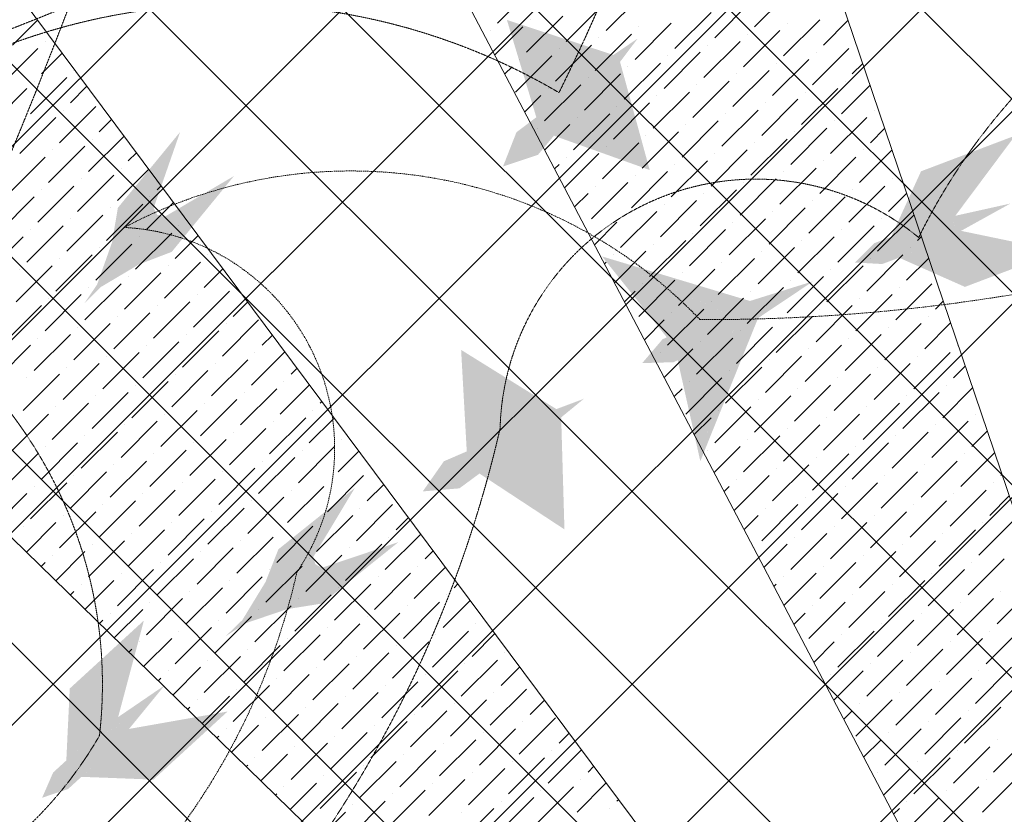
# Model space of a CAD drawing. Header units: millimetres. Extents: x 48523 to 84492, y -23473 to 14877.
# Tile 40 of 69: x 58248 to 60051, y 9131 to 10587. Entities that reach past the tile are written whole.
import ezdxf

# ---------------------------------------------------------------- set-up
doc = ezdxf.new("R2010")
doc.units = ezdxf.units.MM
doc.header["$MEASUREMENT"] = 0
doc.linetypes.add('HIDDENX2', pattern=[0.75, 0.5, -0.25])
doc.layers.get('0').update_dxf_attribs({"lineweight": 5})
doc.layers.add('A-LIGHT', color=1, linetype='Continuous', lineweight=5)
for name, color, linetype, lineweight, true_color in [('M-MEP-ELLG-CABLE', 7, 'HIDDENX2', 15, 0x055f91), ('M-MEP-ELLG-LIGHT', 5, 'Continuous', 15, 0x0000ff), ('RCP XREF$0$A-CEILING-01', 9, 'Continuous', 0, 0x808080), ('RCP XREF$0$A-CELING ELEMENT', 9, 'Continuous', 0, 0x808080)]:
    doc.layers.add(name, color=color, linetype=linetype, lineweight=lineweight, true_color=true_color)

# ---------------------------------------------------------------- blocks, each defined once
blk = doc.blocks.new('RCP XREF')
at = {"layer": 'RCP XREF$0$A-CEILING-01', "color": 8, "linetype": 'Continuous', "lineweight": 0, "true_color": 0x808080}
for p, q in [((1148.7, 3270), (11258.7, 13380)), ((1502.2, 3270), (11612.2, 13380)), ((2209.3, 3270), (12319.3, 13380)), ((2562.9, 3270), (12672.9, 13380)), ((2916.4, 3270), (13026.4, 13380)), ((4273.6, 3920), (13733.6, 13380)), ((11718.3, 5959.4), (4297.7, 13380)), ((11895, 6136.2), (4651.2, 13380)), ((12071.8, 6313), (5004.8, 13380)), ((12248.6, 6489.7), (5358.3, 13380)), ((12425.4, 6666.5), (5711.9, 13380)), ((6030, 6030), (13380, 13380)), ((12778.9, 7020.1), (6419, 13380)), ((11820, 8332.5), (6772.5, 13380)), ((13132.5, 7373.6), (7126.1, 13380)), ((12602.1, 6843.3), (6090, 13355.4)), ((1855.8, 3270), (11865.8, 13280)), ((4627.1, 3920), (11820.1, 11113))]:
    blk.add_line(p, q, dxfattribs=at)
at = {"layer": 'RCP XREF$0$A-CELING ELEMENT', "color": 8, "lineweight": 0, "true_color": 0x808080}
for p, q in [((10032.2, 8779.9), (7381.5, 13830)), ((8667, 13830), (10332.1, 8908.9)), ((9510.5, 8390.5), (4048, 13722.3)), ((6198.1, 13380), (9756, 8605.6))]:
    blk.add_line(p, q, dxfattribs=at)
at = {"layer": 'RCP XREF$0$A-CELING ELEMENT', "color": 8, "linetype": 'Continuous', "lineweight": 0, "true_color": 0x808080, "transparency": 33554687}
for p, q in [((9122.6, 10580.1), (9188.9, 10646.4)), ((9593.3, 10573.5), (9659.6, 10639.8)), ((9321.5, 10566.8), (9387.8, 10633.1)), ((9248.6, 10546.9), (9314.9, 10613.2)), ((9520.4, 10553.6), (9586.7, 10619.9)), ((8234.3, 10540.3), (8280.1, 10586.1)), ((9175.7, 10527.1), (9242, 10593.4)), ((9182.3, 10586.7), (9182.3, 10586.7)), ((9447.5, 10533.7), (9513.8, 10600)), ((9646.3, 10520.4), (9712.6, 10586.7)), ((9719.3, 10540.3), (9764.7, 10585.8)), ((9109.4, 10566.8), (9109.4, 10566.8)), ((9117.7, 10522.1), (9169, 10573.5)), ((9374.5, 10513.8), (9440.8, 10580.1)), ((9381.2, 10573.5), (9381.2, 10573.5)), ((9573.4, 10500.5), (9639.7, 10566.8)), ((9653, 10580.1), (9653, 10580.1)), ((9301.6, 10493.9), (9367.9, 10560.2)), ((9308.3, 10553.6), (9308.3, 10553.6)), ((9580, 10560.2), (9580, 10560.2)), ((8214.4, 10467.4), (8280.7, 10533.7)), ((8294, 10546.9), (8294, 10546.9)), ((9228.7, 10474), (9295, 10540.3)), ((9235.3, 10533.7), (9235.3, 10533.7)), ((9500.5, 10480.7), (9566.8, 10546.9)), ((9507.1, 10540.3), (9507.1, 10540.3)), ((9699.4, 10467.4), (9765.7, 10533.7)), ((8287.4, 10487.3), (8325.4, 10525.4)), ((9155.8, 10454.1), (9222.1, 10520.4)), ((9162.4, 10513.8), (9162.4, 10513.8)), ((9427.6, 10460.8), (9493.9, 10527.1)), ((9434.2, 10520.4), (9434.2, 10520.4)), ((9626.4, 10447.5), (9692.7, 10513.8)), ((9706, 10527.1), (9706, 10527.1)), ((9135.9, 10487.3), (9149.2, 10500.5)), ((9354.7, 10440.9), (9420.9, 10507.2)), ((9361.3, 10500.5), (9361.3, 10500.5)), ((9633.1, 10507.2), (9633.1, 10507.2)), ((9772.3, 10487.3), (9791.6, 10506.5)), ((8267.5, 10414.4), (8333.8, 10480.7)), ((8347, 10493.9), (8347, 10493.9)), ((9281.7, 10421), (9348, 10487.3)), ((9288.4, 10480.7), (9288.4, 10480.7)), ((9553.5, 10427.6), (9619.8, 10493.9)), ((9560.2, 10487.3), (9560.2, 10487.3)), ((8194.6, 10394.5), (8260.8, 10460.8)), ((8274.1, 10474), (8274.1, 10474)), ((8340.4, 10434.3), (8370.7, 10464.6)), ((9208.8, 10401.1), (9275.1, 10467.4)), ((9215.4, 10460.8), (9215.4, 10460.8)), ((9480.6, 10407.7), (9546.9, 10474)), ((9487.2, 10467.4), (9487.2, 10467.4)), ((9679.5, 10394.5), (9745.8, 10460.8)), ((9752.4, 10414.4), (9805, 10466.9)), ((9759, 10474), (9759, 10474)), ((9172.5, 10417.8), (9202.2, 10447.5)), ((9407.7, 10387.8), (9474, 10454.1)), ((9414.3, 10447.5), (9414.3, 10447.5)), ((9606.6, 10374.6), (9672.9, 10440.9)), ((9686.1, 10454.1), (9686.1, 10454.1)), ((8320.5, 10361.3), (8386.8, 10427.6)), ((9334.8, 10368), (9401.1, 10434.3)), ((9341.4, 10427.6), (9341.4, 10427.6)), ((9613.2, 10434.3), (9613.2, 10434.3)), ((8247.6, 10341.4), (8313.9, 10407.7)), ((8327.1, 10421), (8327.1, 10421)), ((9261.8, 10348.1), (9328.1, 10414.4)), ((9268.5, 10407.7), (9268.5, 10407.7)), ((9533.6, 10354.7), (9599.9, 10421)), ((9540.3, 10414.4), (9540.3, 10414.4)), ((9732.5, 10341.4), (9798.8, 10407.7)), ((9812.1, 10421), (9812.1, 10421)), ((8254.2, 10401.1), (8254.2, 10401.1)), ((8393.4, 10381.2), (8416, 10403.8)), ((9195.6, 10387.8), (9195.6, 10387.8)), ((9209, 10348.2), (9255.2, 10394.5)), ((9460.7, 10334.8), (9527, 10401.1)), ((9467.4, 10394.5), (9467.4, 10394.5)), ((9659.6, 10321.6), (9725.9, 10387.8)), ((9739.1, 10401.1), (9739.1, 10401.1)), ((9805.4, 10361.3), (9831.8, 10387.7)), ((8373.5, 10308.3), (8438.7, 10373.4)), ((8380.2, 10368), (8380.2, 10368)), ((9387.8, 10314.9), (9454.1, 10381.2)), ((9394.4, 10374.6), (9394.4, 10374.6)), ((9586.7, 10301.7), (9653, 10368)), ((9666.2, 10381.2), (9666.2, 10381.2)), ((8300.6, 10288.4), (8366.9, 10354.7)), ((9314.9, 10295), (9381.2, 10361.3)), ((9321.5, 10354.7), (9321.5, 10354.7)), ((9593.3, 10361.3), (9593.3, 10361.3)), ((8227.7, 10268.5), (8294, 10334.8)), ((8307.3, 10348.1), (8307.3, 10348.1)), ((8446.5, 10328.2), (8461.3, 10343)), ((9245.5, 10278.7), (9308.3, 10341.4)), ((9248.6, 10334.8), (9248.6, 10334.8)), ((9513.8, 10281.8), (9580, 10348.1)), ((9520.4, 10341.4), (9520.4, 10341.4)), ((9712.6, 10268.5), (9778.9, 10334.8)), ((9785.5, 10288.4), (9845.2, 10348)), ((9792.2, 10348.1), (9792.2, 10348.1)), ((8433.2, 10314.9), (8433.2, 10314.9)), ((9227.2, 10313.4), (9235.3, 10321.6)), ((9440.8, 10261.9), (9507.1, 10328.2)), ((9447.5, 10321.6), (9447.5, 10321.6)), ((9639.7, 10248.6), (9706, 10314.9)), ((9719.3, 10328.2), (9719.3, 10328.2)), ((8353.7, 10235.4), (8419.9, 10301.7)), ((8426.6, 10255.3), (8484, 10312.6)), ((9367.9, 10242), (9434.2, 10308.3)), ((9374.5, 10301.7), (9374.5, 10301.7)), ((9646.3, 10308.3), (9646.3, 10308.3)), ((9858.5, 10308.3), (9858.6, 10308.4)), ((8280.7, 10215.5), (8347, 10281.8)), ((8360.3, 10295), (8360.3, 10295)), ((8499.5, 10275.2), (8506.6, 10282.3)), ((9295, 10222.1), (9361.3, 10288.4)), ((9301.6, 10281.8), (9301.6, 10281.8)), ((9566.8, 10228.7), (9633.1, 10295)), ((9573.4, 10288.4), (9573.4, 10288.4)), ((9765.7, 10215.5), (9832, 10281.8)), ((9845.2, 10295), (9845.2, 10295)), ((8207.8, 10195.6), (8274.1, 10261.9)), ((8287.4, 10275.2), (8287.4, 10275.2)), ((8486.2, 10261.9), (8486.2, 10261.9)), ((9263.7, 10243.9), (9288.4, 10268.5)), ((9493.9, 10208.9), (9560.2, 10275.2)), ((9500.5, 10268.5), (9500.5, 10268.5)), ((9692.7, 10195.6), (9759, 10261.9)), ((9772.3, 10275.2), (9772.3, 10275.2)), ((9838.6, 10235.4), (9872, 10268.8)), ((8406.7, 10182.3), (8473, 10248.6)), ((8413.3, 10242), (8413.3, 10242)), ((8479.6, 10202.2), (8529.2, 10251.9)), ((9420.9, 10189), (9487.2, 10255.3)), ((9427.6, 10248.6), (9427.6, 10248.6)), ((9619.8, 10175.7), (9686.1, 10242)), ((9699.4, 10255.3), (9699.4, 10255.3)), ((8333.8, 10162.5), (8400.1, 10228.7)), ((9348, 10169.1), (9414.3, 10235.4)), ((9354.7, 10228.7), (9354.7, 10228.7)), ((9626.4, 10235.4), (9626.4, 10235.4)), ((9818.7, 10162.5), (9885, 10228.7)), ((8260.8, 10142.6), (8327.1, 10208.9)), ((8340.4, 10222.1), (8340.4, 10222.1)), ((8539.3, 10208.9), (8539.3, 10208.9)), ((9300.2, 10174.3), (9341.4, 10215.5)), ((9546.9, 10155.8), (9613.2, 10222.1)), ((9553.5, 10215.5), (9553.5, 10215.5)), ((9745.8, 10142.6), (9812.1, 10208.9)), ((9825.3, 10222.1), (9825.3, 10222.1)), ((8187.9, 10122.7), (8254.2, 10189)), ((8267.5, 10202.2), (8267.5, 10202.2)), ((8459.7, 10129.3), (8526, 10195.6)), ((8466.4, 10189), (8466.4, 10189)), ((8532.6, 10149.2), (8574.5, 10191.1)), ((9474, 10135.9), (9540.3, 10202.2)), ((9480.6, 10195.6), (9480.6, 10195.6)), ((9672.9, 10122.7), (9739.1, 10189)), ((9752.4, 10202.2), (9752.4, 10202.2)), ((9891.6, 10182.3), (9898.8, 10189.5)), ((8386.8, 10109.4), (8453.1, 10175.7)), ((9401.1, 10116.1), (9467.4, 10182.3)), ((9407.7, 10175.7), (9407.7, 10175.7)), ((9679.5, 10182.3), (9679.5, 10182.3)), ((8313.9, 10089.5), (8380.2, 10155.8)), ((8393.4, 10169.1), (8393.4, 10169.1)), ((8592.3, 10155.8), (8592.3, 10155.8)), ((9334.8, 10155.8), (9334.8, 10155.8)), ((9336.7, 10104.8), (9394.4, 10162.5)), ((9599.9, 10102.8), (9666.2, 10169.1)), ((9606.6, 10162.5), (9606.6, 10162.5)), ((9798.8, 10089.5), (9865.1, 10155.8)), ((9878.4, 10169.1), (9878.4, 10169.1)), ((8241, 10069.6), (8307.3, 10135.9)), ((8320.5, 10149.2), (8320.5, 10149.2)), ((8512.8, 10076.3), (8579, 10142.6)), ((8519.4, 10135.9), (8519.4, 10135.9)), ((9318.5, 10139.6), (9321.5, 10142.6)), ((9527, 10082.9), (9593.3, 10149.2)), ((9533.6, 10142.6), (9533.6, 10142.6)), ((9725.9, 10069.6), (9792.2, 10135.9)), ((9805.4, 10149.2), (9805.4, 10149.2)), ((9871.7, 10109.4), (9912.2, 10149.9)), ((8247.6, 10129.3), (8247.6, 10129.3)), ((8439.8, 10056.4), (8506.1, 10122.7)), ((8446.5, 10116.1), (8446.5, 10116.1)), ((8585.7, 10096.2), (8619.8, 10130.3)), ((9454.1, 10063), (9520.4, 10129.3)), ((9460.7, 10122.7), (9460.7, 10122.7)), ((9653, 10049.8), (9719.3, 10116.1)), ((9732.5, 10129.3), (9732.5, 10129.3)), ((8366.9, 10036.5), (8433.2, 10102.8)), ((9381.2, 10043.1), (9447.5, 10109.4)), ((9387.8, 10102.8), (9387.8, 10102.8)), ((9659.6, 10109.4), (9659.6, 10109.4)), ((9851.8, 10036.5), (9918.1, 10102.8)), ((8294, 10016.6), (8360.3, 10082.9)), ((8373.5, 10096.2), (8373.5, 10096.2)), ((8565.8, 10023.2), (8632.1, 10089.5)), ((8572.4, 10082.9), (8572.4, 10082.9)), ((9355, 10070), (9374.5, 10089.5)), ((9580, 10029.9), (9646.3, 10096.2)), ((9586.7, 10089.5), (9586.7, 10089.5)), ((9778.9, 10016.6), (9845.2, 10082.9)), ((9858.5, 10096.2), (9858.5, 10096.2)), ((8221.1, 9996.7), (8287.4, 10063)), ((8300.6, 10076.3), (8300.6, 10076.3)), ((8492.9, 10003.4), (8559.2, 10069.6)), ((8499.5, 10063), (8499.5, 10063)), ((8638.7, 10043.1), (8665.1, 10069.5)), ((9507.1, 10010), (9573.4, 10076.3)), ((9513.8, 10069.6), (9513.8, 10069.6)), ((9706, 9996.7), (9772.3, 10063)), ((9785.5, 10076.3), (9785.5, 10076.3)), ((9924.8, 10056.4), (9939, 10070.7)), ((8419.9, 9983.5), (8486.2, 10049.8)), ((9434.2, 9990.1), (9500.5, 10056.4)), ((9440.8, 10049.8), (9440.8, 10049.8)), ((9712.6, 10056.4), (9712.6, 10056.4)), ((8347, 9963.6), (8413.3, 10029.9)), ((8426.6, 10043.1), (8426.6, 10043.1)), ((8618.8, 9970.2), (8685.1, 10036.5)), ((8625.5, 10029.9), (8625.5, 10029.9)), ((9391.5, 10000.4), (9427.6, 10036.5)), ((9633.1, 9976.8), (9699.4, 10043.1)), ((9639.7, 10036.5), (9639.7, 10036.5)), ((9832, 9963.6), (9898.2, 10029.9)), ((9904.9, 9983.5), (9952.4, 10031)), ((9911.5, 10043.1), (9911.5, 10043.1)), ((8274.1, 9943.7), (8340.4, 10010)), ((8353.7, 10023.2), (8353.7, 10023.2)), ((8545.9, 9950.3), (8612.2, 10016.6)), ((8552.5, 10010), (8552.5, 10010)), ((8691.7, 9990.1), (8710.4, 10008.8)), ((9560.2, 9957), (9626.4, 10023.2)), ((9566.8, 10016.6), (9566.8, 10016.6)), ((9759, 9943.7), (9825.3, 10010)), ((9838.6, 10023.2), (9838.6, 10023.2)), ((8201.2, 9923.8), (8267.5, 9990.1)), ((8280.7, 10003.4), (8280.7, 10003.4)), ((8473, 9930.4), (8539.3, 9996.7)), ((8479.6, 9990.1), (8479.6, 9990.1)), ((9487.2, 9937.1), (9553.5, 10003.4)), ((9493.9, 9996.7), (9493.9, 9996.7)), ((9686.1, 9923.8), (9752.4, 9990.1)), ((9765.7, 10003.4), (9765.7, 10003.4)), ((9964.5, 9990.1), (9964.5, 9990.1)), ((8400.1, 9910.6), (8466.4, 9976.8)), ((8671.9, 9917.2), (8733.1, 9978.4)), ((8678.5, 9976.8), (8678.5, 9976.8)), ((9420.9, 9976.8), (9420.9, 9976.8)), ((9428, 9930.9), (9480.6, 9983.5)), ((9692.7, 9983.5), (9692.7, 9983.5)), ((9885, 9910.6), (9951.3, 9976.8)), ((8327.1, 9890.7), (8393.4, 9957)), ((8406.7, 9970.2), (8406.7, 9970.2)), ((8598.9, 9897.3), (8665.2, 9963.6)), ((8605.6, 9957), (8605.6, 9957)), ((9613.2, 9903.9), (9679.5, 9970.2)), ((9619.8, 9963.6), (9619.8, 9963.6)), ((9812.1, 9890.7), (9878.4, 9957)), ((9891.6, 9970.2), (9891.6, 9970.2)), ((8254.2, 9870.8), (8320.5, 9937.1)), ((8333.8, 9950.3), (8333.8, 9950.3)), ((8526, 9877.4), (8592.3, 9943.7)), ((8532.6, 9937.1), (8532.6, 9937.1)), ((8744.8, 9937.1), (8755.7, 9948)), ((9540.3, 9884), (9606.6, 9950.3)), ((9546.9, 9943.7), (9546.9, 9943.7)), ((9739.1, 9870.8), (9805.4, 9937.1)), ((9818.7, 9950.3), (9818.7, 9950.3)), ((9957.9, 9930.4), (9979.3, 9951.8)), ((8260.8, 9930.4), (8260.8, 9930.4)), ((8453.1, 9857.5), (8519.4, 9923.8)), ((8459.7, 9917.2), (8459.7, 9917.2)), ((8724.9, 9864.1), (8778.3, 9917.6)), ((8731.5, 9923.8), (8731.5, 9923.8)), ((9467.4, 9864.1), (9533.6, 9930.4)), ((9474, 9923.8), (9474, 9923.8)), ((9666.2, 9850.9), (9732.5, 9917.2)), ((9745.8, 9930.4), (9745.8, 9930.4)), ((9944.6, 9917.2), (9944.6, 9917.2)), ((8380.2, 9837.6), (8446.5, 9903.9)), ((8652, 9844.3), (8718.3, 9910.6)), ((8658.6, 9903.9), (8658.6, 9903.9)), ((9446.3, 9896.1), (9460.7, 9910.6)), ((9672.9, 9910.6), (9672.9, 9910.6)), ((9865.1, 9837.6), (9931.4, 9903.9)), ((9938, 9857.5), (9992.7, 9912.2)), ((8307.3, 9817.7), (8373.5, 9884)), ((8386.8, 9897.3), (8386.8, 9897.3)), ((8579, 9824.4), (8645.3, 9890.7)), ((8585.7, 9884), (8585.7, 9884)), ((8797.8, 9884), (8801, 9887.2)), ((9593.3, 9831), (9659.6, 9897.3)), ((9599.9, 9890.7), (9599.9, 9890.7)), ((9792.2, 9817.7), (9858.5, 9884)), ((9871.7, 9897.3), (9871.7, 9897.3)), ((8234.3, 9797.9), (8300.6, 9864.1)), ((8313.9, 9877.4), (8313.9, 9877.4)), ((8506.1, 9804.5), (8572.4, 9870.8)), ((8512.8, 9864.1), (8512.8, 9864.1)), ((8784.6, 9870.8), (8784.6, 9870.8)), ((9520.4, 9811.1), (9586.7, 9877.4)), ((9527, 9870.8), (9527, 9870.8)), ((9719.3, 9797.9), (9785.5, 9864.1)), ((9798.8, 9877.4), (9798.8, 9877.4)), ((9997.7, 9864.1), (9997.7, 9864.1)), ((8433.2, 9784.6), (8499.5, 9850.9)), ((8705, 9791.2), (8771.3, 9857.5)), ((8711.6, 9850.9), (8711.6, 9850.9)), ((8777.9, 9811.1), (8823.6, 9856.8)), ((9482.8, 9826.5), (9513.8, 9857.5)), ((9725.9, 9857.5), (9725.9, 9857.5)), ((9918.1, 9784.6), (9984.4, 9850.9)), ((8360.3, 9764.7), (8426.6, 9831)), ((8439.8, 9844.3), (8439.8, 9844.3)), ((8632.1, 9771.3), (8698.4, 9837.6)), ((8638.7, 9831), (8638.7, 9831)), ((9646.3, 9778), (9712.6, 9844.3)), ((9653, 9837.6), (9653, 9837.6)), ((9845.2, 9764.7), (9911.5, 9831)), ((9924.8, 9844.3), (9924.8, 9844.3)), ((9991.1, 9804.5), (10019.5, 9832.9)), ((8287.4, 9744.8), (8353.7, 9811.1)), ((8366.9, 9824.4), (8366.9, 9824.4)), ((8559.2, 9751.5), (8625.5, 9817.7)), ((8565.8, 9811.1), (8565.8, 9811.1)), ((8837.6, 9817.7), (8837.6, 9817.7)), ((9573.4, 9758.1), (9639.7, 9824.4)), ((9580, 9817.7), (9580, 9817.7)), ((9772.3, 9744.8), (9838.6, 9811.1)), ((9851.8, 9824.4), (9851.8, 9824.4)), ((8214.4, 9724.9), (8280.7, 9791.2)), ((8294, 9804.5), (8294, 9804.5)), ((8486.2, 9731.6), (8552.5, 9797.9)), ((8492.9, 9791.2), (8492.9, 9791.2)), ((8758, 9738.2), (8824.3, 9804.5)), ((8764.7, 9797.9), (8764.7, 9797.9)), ((8831, 9758.1), (8868.9, 9796.1)), ((9507.1, 9797.9), (9507.1, 9797.9)), ((9519.3, 9757), (9566.8, 9804.5)), ((9699.4, 9724.9), (9765.7, 9791.2)), ((9778.9, 9804.5), (9778.9, 9804.5)), ((9971.2, 9731.6), (10032.9, 9793.3)), ((9977.8, 9791.2), (9977.8, 9791.2)), ((8413.3, 9711.7), (8479.6, 9778)), ((8685.1, 9718.3), (8751.4, 9784.6)), ((8691.7, 9778), (8691.7, 9778)), ((9706, 9784.6), (9706, 9784.6)), ((9898.2, 9711.7), (9964.5, 9778)), ((8340.4, 9691.8), (8406.7, 9758.1)), ((8419.9, 9771.3), (8419.9, 9771.3)), ((8612.2, 9698.4), (8678.5, 9764.7)), ((8618.8, 9758.1), (8618.8, 9758.1)), ((8890.6, 9764.7), (8890.6, 9764.7)), ((9626.4, 9705), (9692.7, 9771.3)), ((9633.1, 9764.7), (9633.1, 9764.7)), ((9825.3, 9691.8), (9891.6, 9758.1)), ((9904.9, 9771.3), (9904.9, 9771.3)), ((8267.5, 9671.9), (8333.8, 9738.2)), ((8347, 9751.5), (8347, 9751.5)), ((8539.3, 9678.5), (8605.6, 9744.8)), ((8545.9, 9738.2), (8545.9, 9738.2)), ((8811.1, 9685.2), (8877.4, 9751.5)), ((8817.7, 9744.8), (8817.7, 9744.8)), ((9555.8, 9687.4), (9619.8, 9751.5)), ((9560.2, 9744.8), (9560.2, 9744.8)), ((9752.4, 9671.9), (9818.7, 9738.2)), ((9832, 9751.5), (9832, 9751.5)), ((10030.8, 9738.2), (10030.8, 9738.2)), ((10044.1, 9751.5), (10046.3, 9753.7)), ((8274.1, 9731.6), (8274.1, 9731.6)), ((8466.4, 9658.6), (8532.6, 9724.9)), ((8738.1, 9665.3), (8804.4, 9731.6)), ((8744.8, 9724.9), (8744.8, 9724.9)), ((8884, 9705), (8914.2, 9735.3)), ((9537.5, 9722.2), (9546.9, 9731.6)), ((9759, 9731.6), (9759, 9731.6)), ((9951.3, 9658.6), (10017.6, 9724.9)), ((8206.2, 9663.6), (8260.8, 9718.3)), ((8393.4, 9638.8), (8459.7, 9705)), ((8473, 9718.3), (8473, 9718.3)), ((8665.2, 9645.4), (8731.5, 9711.7)), ((8671.9, 9705), (8671.9, 9705)), ((9679.5, 9652), (9745.8, 9718.3)), ((9686.1, 9711.7), (9686.1, 9711.7)), ((9878.4, 9638.8), (9944.6, 9705)), ((9957.9, 9718.3), (9957.9, 9718.3)), ((10024.2, 9678.5), (10059.7, 9714)), ((8320.5, 9618.9), (8386.8, 9685.2)), ((8400.1, 9698.4), (8400.1, 9698.4)), ((8592.3, 9625.5), (8658.6, 9691.8)), ((8598.9, 9685.2), (8598.9, 9685.2)), ((8864.1, 9632.1), (8930.4, 9698.4)), ((8870.7, 9691.8), (8870.7, 9691.8)), ((9606.6, 9632.1), (9672.9, 9698.4)), ((9613.2, 9691.8), (9613.2, 9691.8)), ((9805.4, 9618.9), (9871.7, 9685.2)), ((9885, 9698.4), (9885, 9698.4)), ((8259.8, 9611.2), (8313.9, 9665.3)), ((8327.1, 9678.5), (8327.1, 9678.5)), ((8519.4, 9605.6), (8585.7, 9671.9)), ((8526, 9665.3), (8526, 9665.3)), ((8791.2, 9612.2), (8857.5, 9678.5)), ((8797.8, 9671.9), (8797.8, 9671.9)), ((8937, 9652), (8959.5, 9674.5)), ((9574.1, 9652.7), (9599.9, 9678.5)), ((9732.5, 9599), (9798.8, 9665.3)), ((9812.1, 9678.5), (9812.1, 9678.5)), ((10004.3, 9605.6), (10070.6, 9671.9)), ((10010.9, 9665.3), (10010.9, 9665.3)), ((8254.2, 9658.6), (8254.2, 9658.6)), ((8446.5, 9585.7), (8512.8, 9652)), ((8718.3, 9592.4), (8784.6, 9658.6)), ((8724.9, 9652), (8724.9, 9652)), ((9739.1, 9658.6), (9739.1, 9658.6)), ((9931.4, 9585.7), (9997.7, 9652)), ((8373.5, 9565.8), (8439.8, 9632.1)), ((8453.1, 9645.4), (8453.1, 9645.4)), ((8645.3, 9572.5), (8711.6, 9638.8)), ((8652, 9632.1), (8652, 9632.1)), ((8917.1, 9579.1), (8982.2, 9644.1)), ((8923.8, 9638.8), (8923.8, 9638.8)), ((9659.6, 9579.1), (9725.9, 9645.4)), ((9666.2, 9638.8), (9666.2, 9638.8)), ((9858.5, 9565.8), (9924.8, 9632.1)), ((9938, 9645.4), (9938, 9645.4)), ((8313.5, 9558.8), (8366.9, 9612.2)), ((8380.2, 9625.5), (8380.2, 9625.5)), ((8572.4, 9552.6), (8638.7, 9618.9)), ((8579, 9612.2), (8579, 9612.2)), ((8844.2, 9559.2), (8910.5, 9625.5)), ((8850.8, 9618.9), (8850.8, 9618.9)), ((8990.1, 9599), (9004.8, 9613.7)), ((9593.3, 9618.9), (9593.3, 9618.9)), ((9610.6, 9583.1), (9653, 9625.5)), ((9785.5, 9545.9), (9851.8, 9612.2)), ((9865.1, 9625.5), (9865.1, 9625.5)), ((8307.3, 9605.6), (8307.3, 9605.6)), ((8499.5, 9532.7), (8565.8, 9599)), ((8771.3, 9539.3), (8837.6, 9605.6)), ((8777.9, 9599), (8777.9, 9599)), ((9792.2, 9605.6), (9792.2, 9605.6)), ((9984.4, 9532.7), (10050.7, 9599)), ((8286.7, 9585), (8294, 9592.4)), ((8426.6, 9512.8), (8492.9, 9579.1)), ((8506.1, 9592.4), (8506.1, 9592.4)), ((8698.4, 9519.4), (8764.7, 9585.7)), ((8705, 9579.1), (8705, 9579.1)), ((8970.2, 9526.1), (9027.4, 9583.3)), ((8976.8, 9585.7), (8976.8, 9585.7)), ((9712.6, 9526.1), (9778.9, 9592.4)), ((9719.3, 9585.7), (9719.3, 9585.7)), ((9911.5, 9512.8), (9977.8, 9579.1)), ((9991.1, 9592.4), (9991.1, 9592.4)), ((8367.2, 9506.4), (8419.9, 9559.2)), ((8433.2, 9572.5), (8433.2, 9572.5)), ((8625.5, 9499.5), (8691.7, 9565.8)), ((8632.1, 9559.2), (8632.1, 9559.2)), ((8897.2, 9506.2), (8963.5, 9572.5)), ((8903.9, 9565.8), (8903.9, 9565.8)), ((9646.3, 9565.8), (9646.3, 9565.8)), ((9647.1, 9513.5), (9706, 9572.5)), ((9838.6, 9492.9), (9904.9, 9559.2)), ((9918.1, 9572.5), (9918.1, 9572.5)), ((8340.4, 9532.6), (8347, 9539.3)), ((8360.3, 9552.6), (8360.3, 9552.6)), ((8552.5, 9479.7), (8618.8, 9545.9)), ((8559.2, 9539.3), (8559.2, 9539.3)), ((8824.3, 9486.3), (8890.6, 9552.6)), ((8831, 9545.9), (8831, 9545.9)), ((9043.1, 9545.9), (9050.1, 9553)), ((9628.8, 9548.3), (9633.1, 9552.6)), ((9765.7, 9473), (9832, 9539.3)), ((9845.2, 9552.6), (9845.2, 9552.6)), ((10037.5, 9479.7), (10103.7, 9545.9)), ((10044.1, 9539.3), (10044.1, 9539.3)), ((8479.6, 9459.8), (8545.9, 9526.1)), ((8751.4, 9466.4), (8817.7, 9532.7)), ((8758, 9526.1), (8758, 9526.1)), ((9023.2, 9473), (9072.7, 9522.6)), ((9029.8, 9532.7), (9029.8, 9532.7)), ((9772.3, 9532.7), (9772.3, 9532.7)), ((9964.5, 9459.8), (10030.8, 9526.1)), ((8420.9, 9454.1), (8473, 9506.2)), ((8486.2, 9519.4), (8486.2, 9519.4)), ((8678.5, 9446.5), (8744.8, 9512.8)), ((8685.1, 9506.2), (8685.1, 9506.2)), ((8950.3, 9453.1), (9016.6, 9519.4)), ((8956.9, 9512.8), (8956.9, 9512.8)), ((9692.7, 9453.1), (9759, 9519.4)), ((9699.4, 9512.8), (9699.4, 9512.8)), ((9891.6, 9439.9), (9957.9, 9506.2)), ((9971.2, 9519.4), (9971.2, 9519.4)), ((8394, 9480.3), (8400.1, 9486.3)), ((8413.3, 9499.5), (8413.3, 9499.5)), ((8605.6, 9426.6), (8671.9, 9492.9)), ((8612.2, 9486.3), (8612.2, 9486.3)), ((8877.4, 9433.3), (8943.6, 9499.5)), ((8884, 9492.9), (8884, 9492.9)), ((9665.3, 9478.8), (9686.1, 9499.5)), ((9818.7, 9420), (9885, 9486.3)), ((9898.2, 9499.5), (9898.2, 9499.5)), ((8532.6, 9406.7), (8598.9, 9473)), ((8539.3, 9466.4), (8539.3, 9466.4)), ((8804.4, 9413.4), (8870.7, 9479.7)), ((8811.1, 9473), (8811.1, 9473)), ((9003.3, 9400.1), (9069.6, 9466.4)), ((9082.9, 9479.7), (9082.9, 9479.7)), ((9745.8, 9400.1), (9812.1, 9466.4)), ((9825.3, 9479.7), (9825.3, 9479.7)), ((10017.6, 9406.7), (10083.9, 9473)), ((10024.2, 9466.4), (10024.2, 9466.4)), ((8474.5, 9401.7), (8526, 9453.1)), ((8731.5, 9393.5), (8797.8, 9459.8)), ((8738.1, 9453.1), (8738.1, 9453.1)), ((9009.9, 9459.8), (9009.9, 9459.8)), ((9076.2, 9420), (9118, 9461.8)), ((9752.4, 9459.8), (9752.4, 9459.8)), ((9944.6, 9386.8), (10010.9, 9453.1)), ((8447.7, 9427.9), (8453.1, 9433.3)), ((8466.4, 9446.5), (8466.4, 9446.5)), ((8658.6, 9373.6), (8724.9, 9439.9)), ((8665.2, 9433.3), (8665.2, 9433.3)), ((8930.4, 9380.2), (8996.7, 9446.5)), ((8937, 9439.9), (8937, 9439.9)), ((9701.8, 9409.2), (9739.1, 9446.5)), ((9871.7, 9367), (9938, 9433.3)), ((9951.3, 9446.5), (9951.3, 9446.5)), ((8585.7, 9353.7), (8652, 9420)), ((8592.3, 9413.4), (8592.3, 9413.4)), ((8857.5, 9360.3), (8923.8, 9426.6)), ((8864.1, 9420), (8864.1, 9420)), ((9056.3, 9347.1), (9122.6, 9413.4)), ((9135.9, 9426.6), (9135.9, 9426.6)), ((9798.8, 9347.1), (9865.1, 9413.4)), ((9878.4, 9426.6), (9878.4, 9426.6)), ((8528.2, 9349.3), (8579, 9400.1)), ((8784.6, 9340.4), (8850.8, 9406.7)), ((8791.2, 9400.1), (8791.2, 9400.1)), ((9063, 9406.7), (9063, 9406.7)), ((9129.3, 9367), (9163.3, 9401)), ((9805.4, 9406.7), (9805.4, 9406.7)), ((9997.7, 9333.8), (10064, 9400.1)), ((8501.4, 9375.5), (8506.1, 9380.2)), ((8519.4, 9393.5), (8519.4, 9393.5)), ((8711.6, 9320.6), (8777.9, 9386.8)), ((8718.3, 9380.2), (8718.3, 9380.2)), ((8983.4, 9327.2), (9049.7, 9393.5)), ((8990.1, 9386.8), (8990.1, 9386.8)), ((9732.5, 9386.8), (9732.5, 9386.8)), ((9738.3, 9339.6), (9792.2, 9393.5)), ((9924.8, 9313.9), (9991.1, 9380.2)), ((10004.3, 9393.5), (10004.3, 9393.5)), ((8638.7, 9300.7), (8705, 9367)), ((8645.3, 9360.3), (8645.3, 9360.3)), ((8910.5, 9307.3), (8976.8, 9373.6)), ((8917.1, 9367), (8917.1, 9367)), ((9109.4, 9294), (9175.7, 9360.3)), ((9851.8, 9294), (9918.1, 9360.3)), ((9931.4, 9373.6), (9931.4, 9373.6)), ((8572.4, 9340.4), (8572.4, 9340.4)), ((8581.9, 9296.9), (8632.1, 9347.1)), ((8837.6, 9287.4), (8903.9, 9353.7)), ((8844.2, 9347.1), (8844.2, 9347.1)), ((9036.5, 9274.2), (9102.7, 9340.4)), ((9116, 9353.7), (9116, 9353.7)), ((9182.3, 9313.9), (9208.6, 9340.2)), ((9778.9, 9274.2), (9845.2, 9340.4)), ((9858.5, 9353.7), (9858.5, 9353.7)), ((8555.1, 9323.1), (8559.2, 9327.2)), ((8764.7, 9267.5), (8831, 9333.8)), ((8771.3, 9327.2), (8771.3, 9327.2)), ((9043.1, 9333.8), (9043.1, 9333.8)), ((9785.5, 9333.8), (9785.5, 9333.8)), ((9977.8, 9260.9), (10044.1, 9327.2)), ((8691.7, 9247.6), (8758, 9313.9)), ((8698.4, 9307.3), (8698.4, 9307.3)), ((8963.5, 9254.3), (9029.8, 9320.6)), ((8970.2, 9313.9), (8970.2, 9313.9)), ((9162.4, 9241), (9228.7, 9307.3)), ((9756.6, 9304.9), (9772.3, 9320.6)), ((9904.9, 9241), (9971.2, 9307.3)), ((9984.4, 9320.6), (9984.4, 9320.6)), ((8625.5, 9287.4), (8625.5, 9287.4)), ((8635.6, 9244.5), (8685.1, 9294)), ((8890.6, 9234.4), (8956.9, 9300.7)), ((8897.2, 9294), (8897.2, 9294)), ((9089.5, 9221.1), (9155.8, 9287.4)), ((9169, 9300.7), (9169, 9300.7)), ((9832, 9221.1), (9898.2, 9287.4)), ((9911.5, 9300.7), (9911.5, 9300.7)), ((8608.7, 9270.7), (8612.2, 9274.2)), ((8817.7, 9214.5), (8884, 9280.8)), ((8824.3, 9274.2), (8824.3, 9274.2)), ((9096.1, 9280.8), (9096.1, 9280.8)), ((9235.3, 9260.9), (9253.9, 9279.5)), ((9838.6, 9280.8), (9838.6, 9280.8)), ((10030.8, 9207.9), (10097.1, 9274.2)), ((8744.8, 9194.6), (8811.1, 9260.9)), ((8751.4, 9254.3), (8751.4, 9254.3)), ((9016.6, 9201.2), (9082.9, 9267.5)), ((9023.2, 9260.9), (9023.2, 9260.9)), ((9793.1, 9235.3), (9825.3, 9267.5)), ((9957.9, 9188), (10024.2, 9254.3)), ((10037.5, 9267.5), (10037.5, 9267.5)), ((8678.5, 9234.4), (8678.5, 9234.4)), ((8689.2, 9192.1), (8738.1, 9241)), ((8943.6, 9181.3), (9009.9, 9247.6)), ((8950.3, 9241), (8950.3, 9241)), ((9142.5, 9168.1), (9208.8, 9234.4)), ((9215.4, 9188), (9276.5, 9249.1)), ((9222.1, 9247.6), (9222.1, 9247.6)), ((9885, 9168.1), (9951.3, 9234.4)), ((9964.5, 9247.6), (9964.5, 9247.6)), ((8662.4, 9218.3), (8665.2, 9221.1)), ((8870.7, 9161.5), (8937, 9227.8)), ((8877.4, 9221.1), (8877.4, 9221.1)), ((9069.6, 9148.2), (9135.9, 9214.5)), ((9149.2, 9227.8), (9149.2, 9227.8)), ((9288.4, 9207.9), (9299.2, 9218.7)), ((9829.6, 9165.8), (9878.4, 9214.5)), ((9891.6, 9227.8), (9891.6, 9227.8)), ((8797.8, 9141.6), (8864.1, 9207.9)), ((8804.4, 9201.2), (8804.4, 9201.2)), ((9076.2, 9207.9), (9076.2, 9207.9)), ((9818.7, 9207.9), (9818.7, 9207.9)), ((10010.9, 9134.9), (10077.2, 9201.2)), ((8731.5, 9181.3), (8731.5, 9181.3)), ((8742.9, 9139.7), (8791.2, 9188)), ((8996.7, 9128.3), (9063, 9194.6)), ((9003.3, 9188), (9003.3, 9188)), ((9195.6, 9115.1), (9261.8, 9181.3)), ((9268.5, 9134.9), (9321.8, 9188.3)), ((9275.1, 9194.6), (9275.1, 9194.6)), ((9938, 9115.1), (10004.3, 9181.3)), ((10017.6, 9194.6), (10017.6, 9194.6)), ((8716.1, 9165.9), (8718.3, 9168.1)), ((8923.8, 9108.4), (8990.1, 9174.7)), ((8930.4, 9168.1), (8930.4, 9168.1)), ((9122.6, 9095.2), (9188.9, 9161.5)), ((9202.2, 9174.7), (9202.2, 9174.7)), ((9866.1, 9096.2), (9931.4, 9161.5)), ((9944.6, 9174.7), (9944.6, 9174.7)), ((8850.8, 9088.5), (8917.1, 9154.8)), ((8857.5, 9148.2), (8857.5, 9148.2)), ((9129.3, 9154.8), (9129.3, 9154.8)), ((9341.4, 9154.8), (9344.5, 9157.9)), ((9871.7, 9154.8), (9871.7, 9154.8)), ((8796.6, 9087.3), (8844.2, 9134.9)), ((9049.7, 9075.3), (9116, 9141.6)), ((9056.3, 9134.9), (9056.3, 9134.9)), ((9328.1, 9141.6), (9328.1, 9141.6)), ((9847.9, 9131), (9858.5, 9141.6))]:
    blk.add_line(p, q, dxfattribs=at)
blk = doc.blocks.new('A$Ced31c995')
at = {"layer": 'M-MEP-ELLG-LIGHT', "lineweight": 0, "true_color": 0xff0000}
h = blk.add_hatch(color=1, dxfattribs=at)
h.dxf.hatch_style = 1
h.paths.add_polyline_path([(8893.9, -2015.6), (8914.9, -2194.9), (8975.6, -2171.5), (9008.1, -2154.4), (9063.9, -2130.8)])
h.paths.add_polyline_path([(8893.9, -2015.6), (8896.8, -2201.8), (8914.9, -2194.9)])
h.paths.add_polyline_path([(8854.3, -2218.3), (8813.4, -2271.9), (8853, -2240.3)])
h.paths.add_polyline_path([(8853, -2240.3), (8853, -2240.3), (8813.4, -2271.9), (8857.6, -2249.2), (8857.6, -2249.2), (8857.4, -2248.9)])
h.paths.add_polyline_path([(8857.6, -2249.2), (8813.4, -2271.9), (8861.9, -2257.3)])
h.paths.add_polyline_path([(8861.9, -2257.3), (8813.4, -2271.9), (8880.8, -2268.9)])
h.paths.add_polyline_path([(8918.5, -2243.3), (8934.6, -2232.4), (8982, -2183.7), (8901.3, -2225.9), (8861.9, -2257.3), (8880.8, -2268.9)])
h.paths.add_polyline_path([(8901.3, -2225.9), (8857.6, -2249.2), (8861.9, -2257.3), (8861.9, -2257.3)])
h.paths.add_polyline_path([(8901.3, -2225.9), (8853, -2240.3), (8857.4, -2248.9), (8857.6, -2249.2)])
h.paths.add_polyline_path([(8901.3, -2225.9), (8982, -2183.7), (8914.9, -2194.9), (8896.8, -2201.8), (8854.3, -2218.3), (8853, -2240.3), (8853, -2240.3)])
h.paths.add_polyline_path([(8982, -2183.7), (9014.5, -2166.6), (9014.5, -2166.6), (9008.1, -2154.4), (8975.6, -2171.5), (8914.9, -2194.9)], flags=17)
h.paths.add_polyline_path([(9020.9, -2178.8), (9014.5, -2166.6), (9014.5, -2166.6), (8982, -2183.7), (8934.6, -2232.4), (8988.3, -2195.8)], flags=17)
h.paths.add_polyline_path([(9072, -2146.4), (9020.9, -2178.8), (8988.3, -2195.8), (8934.6, -2232.4), (9070, -2351.7)])
h.paths.add_polyline_path([(8934.6, -2232.4), (8918.5, -2243.3), (9070, -2351.7)])
h.paths.add_polyline_path([(9115, -2114), (9014.5, -2166.6), (9020.9, -2178.8)])
h.paths.add_polyline_path([(9115, -2114), (9008.1, -2154.4), (9014.5, -2166.6)])
h.paths.add_polyline_path([(9115, -2114), (9063.9, -2130.8), (9008.1, -2154.4)], flags=17)
h.paths.add_polyline_path([(9115, -2114), (9020.9, -2178.8), (9072, -2146.4)], flags=17)
h.paths.add_polyline_path([(8341.4, -3099), (8227.4, -3237.9), (8262.9, -3253.3), (8286, -3258.4), (8292.9, -3238.4)])
h.paths.add_polyline_path([(8299.3, -3250.7), (8292.9, -3238.4), (8286, -3258.4), (8285.9, -3267.1), (8291.7, -3260)])
h.paths.add_polyline_path([(8312.7, -3254.6), (8299.3, -3250.7), (8291.7, -3260), (8285.9, -3267.1), (8294.4, -3265.3)])
h.paths.add_polyline_path([(8439.9, -3179.8), (8312.7, -3254.6), (8294.4, -3265.3), (8304, -3286.9), (8326, -3318.7)])
h.paths.add_polyline_path([(8304, -3286.9), (8294.4, -3265.3), (8285.9, -3267.1), (8245.9, -3315.8), (8266, -3341.7), (8326, -3318.7)])
h.paths.add_polyline_path([(8285.9, -3267.1), (8286, -3258.4), (8262.9, -3253.3), (8227.4, -3237.9), (8216.7, -3301.2), (8245.9, -3315.8)])
h.paths.add_polyline_path([(8245.9, -3315.8), (8216.7, -3301.2), (8223.8, -3342.8)])
h.paths.add_polyline_path([(8245.9, -3315.8), (8223.8, -3342.8), (8266, -3341.7)])
h.paths.add_polyline_path([(8266, -3341.7), (8223.8, -3342.8), (8185.6, -3389.4), (8195.7, -3383.4)])
h.paths.add_polyline_path([(8216.7, -3301.2), (8189.5, -3378.3), (8185.6, -3389.4), (8223.8, -3342.8)])
h.paths.add_polyline_path([(8185.6, -3389.4), (8189.5, -3378.3), (8165.5, -3413.9)])
h.paths.add_polyline_path([(8195.7, -3383.4), (8185.6, -3389.4), (8165.5, -3413.9)])
at = {"layer": 'M-MEP-ELLG-LIGHT', "lineweight": 0, "true_color": 0x3b0088}
h = blk.add_hatch(color=196, dxfattribs=at)
h.dxf.hatch_style = 1
h.paths.add_polyline_path([(8975.4, -3135), (8969, -3128.4), (8932.7, -3162.3)], flags=17)
h.paths.add_polyline_path([(8996.7, -3140.9), (8975.4, -3135), (8932.7, -3162.3)])
h.paths.add_polyline_path([(9025.9, -3105.9), (9038.4, -3091.1), (9070.6, -3031.2), (9004.6, -3093.9), (8975.4, -3135), (8996.7, -3140.9)])
h.paths.add_polyline_path([(9004.6, -3093.9), (9070.6, -3031.2), (9009.2, -3060.4), (8993.7, -3072.1), (8957.3, -3099.5), (8962.2, -3121.1)])
h.paths.add_polyline_path([(8962.2, -3121.1), (8957.3, -3099.5), (8932.7, -3162.3)])
h.paths.add_polyline_path([(8969, -3128.4), (8969, -3128.4), (8968.7, -3128.1), (8962.2, -3121.1), (8962.2, -3121.1), (8932.7, -3162.3)])
h.paths.add_polyline_path([(9004.6, -3093.9), (8962.2, -3121.1), (8968.7, -3128.1), (8969, -3128.4)])
h.paths.add_polyline_path([(9004.6, -3093.9), (8969, -3128.4), (8975.4, -3135), (8975.4, -3135)])
h.paths.add_polyline_path([(9201.3, -3168.7), (9038.4, -3091.1), (9025.9, -3105.9)])
h.paths.add_polyline_path([(8939.8, -2893.7), (8993.7, -3072.1), (9009.2, -3060.4)])
h.paths.add_polyline_path([(9061.1, -3021.2), (9087.7, -2995.9), (9179.4, -2927.7), (9134.9, -2957.9), (8939.8, -2893.7), (9009.2, -3060.4)])
h.paths.add_polyline_path([(9097.2, -3005.9), (9097.2, -3005.9), (9087.7, -2995.9), (9061.1, -3021.2), (9009.2, -3060.4), (9070.6, -3031.2)], flags=17)
h.paths.add_polyline_path([(9106.7, -3015.8), (9097.2, -3005.9), (9097.2, -3005.9), (9070.6, -3031.2), (9038.4, -3091.1), (9080.1, -3041.2)])
h.paths.add_polyline_path([(9147, -2970.6), (9106.7, -3015.8), (9080.1, -3041.2), (9038.4, -3091.1), (9201.3, -3168.7)])
h.paths.add_polyline_path([(9179.4, -2927.7), (9097.2, -3005.9), (9106.7, -3015.8)])
h.paths.add_polyline_path([(9179.4, -2927.7), (9087.7, -2995.9), (9097.2, -3005.9)], flags=17)
h.paths.add_polyline_path([(9179.4, -2927.7), (9106.7, -3015.8), (9147, -2970.6)])
at = {"layer": 'M-MEP-ELLG-LIGHT', "lineweight": 0, "true_color": 0xffff00}
h = blk.add_hatch(color=2, dxfattribs=at)
h.dxf.hatch_style = 1
h.paths.add_polyline_path([(9950.9, -3317.5), (9771.5, -3280.2), (9762.2, -3278.3), (9767.9, -3323.9), (9778.6, -3382.9)])
h.paths.add_polyline_path([(9767.9, -3323.9), (9705, -3350.2), (9778.6, -3382.9)])
h.paths.add_polyline_path([(9728.9, -3292.3), (9697.3, -3314.4), (9668.2, -3325.5), (9705, -3350.2), (9767.9, -3323.9)])
h.paths.add_polyline_path([(9753.4, -3275.1), (9728.9, -3292.3), (9767.9, -3323.9)], flags=17)
h.paths.add_polyline_path([(9762.2, -3278.3), (9755.4, -3273.7), (9753.4, -3275.1), (9767.9, -3323.9)], flags=17)
h.paths.add_polyline_path([(9861.8, -3230.2), (9760.6, -3270.1), (9760.5, -3270.1), (9761.5, -3271.5), (9766.8, -3279.2), (9771.5, -3280.2)], flags=17)
h.paths.add_polyline_path([(9761.5, -3271.5), (9762.2, -3278.3), (9766.8, -3279.2)], flags=16)
h.paths.add_polyline_path([(9761.5, -3271.5), (9760.5, -3270.1), (9755.4, -3273.7), (9762.2, -3278.3)], flags=17)
h.paths.add_polyline_path([(9861.8, -3230.2), (9759.5, -3267.4), (9759.5, -3267.4), (9682.8, -3276.2), (9643.4, -3291.2), (9612.7, -3302.8), (9577, -3338.2), (9627.2, -3341), (9657.9, -3329.4), (9697.3, -3314.4), (9728.9, -3292.3), (9753.4, -3275.1), (9755.4, -3273.7), (9760.6, -3270.1)])
h.paths.add_polyline_path([(9870.6, -3105.7), (9698.2, -3171.1), (9729.3, -3222.3), (9755.4, -3260.2), (9761, -3252.6)])
h.paths.add_polyline_path([(9698.2, -3171.1), (9664.8, -3244.3), (9729.3, -3222.3)])
h.paths.add_polyline_path([(9729.3, -3222.3), (9664.8, -3244.3), (9653.7, -3287.3), (9682.8, -3276.2), (9750.8, -3268.4)])
h.paths.add_polyline_path([(9729.3, -3222.3), (9750.8, -3268.4), (9753.3, -3268.1), (9755.4, -3260.2)])
h.paths.add_polyline_path([(9861.8, -3230.2), (9761, -3252.6), (9758.2, -3256.4), (9759.4, -3265.8), (9759.3, -3265.8), (9759.5, -3267.4), (9759.6, -3267.4)], flags=17)
h.paths.add_polyline_path([(9759.3, -3265.8), (9755.4, -3260.2), (9753.3, -3268.1), (9759.5, -3267.4)], flags=17)
h.paths.add_polyline_path([(9758.2, -3256.4), (9755.4, -3260.2), (9759.4, -3265.8)], flags=17)
h.paths.add_polyline_path([(9668.2, -3325.5), (9657.9, -3329.4), (9705, -3350.2)])
h.paths.add_polyline_path([(9664.8, -3244.3), (9643.4, -3291.2), (9653.7, -3287.3)], flags=17)
at = {"layer": 'M-MEP-ELLG-LIGHT', "lineweight": 0, "true_color": 0xff0000}
h = blk.add_hatch(color=1, dxfattribs=at)
h.dxf.hatch_style = 1
h.paths.add_polyline_path([(9114.2, -3327.1), (9232.5, -3475.2), (9301.8, -3442), (9331.6, -3427.1)])
h.paths.add_polyline_path([(9114.2, -3327.1), (9345, -3433.3), (9388, -3424.6), (9388, -3424.5)])
h.paths.add_polyline_path([(9114.2, -3327.1), (9388, -3424.5), (9384.8, -3408.7)], flags=17)
h.paths.add_polyline_path([(9500.7, -3372.5), (9384.8, -3408.7), (9388, -3424.5), (9388.2, -3424.6)], flags=17)
h.paths.add_polyline_path([(9500.7, -3372.5), (9389.6, -3427.5), (9399.8, -3440.1)], flags=17)
h.paths.add_polyline_path([(9389.6, -3427.5), (9500.7, -3372.5), (9388, -3424.7), (9388, -3424.6), (9345, -3433.3), (9301.8, -3442), (9252.2, -3491.6), (9322, -3483.9), (9355.8, -3455.7)])
h.paths.add_polyline_path([(9331.6, -3427.1), (9301.8, -3442), (9345, -3433.3)], flags=17)
h.paths.add_polyline_path([(9301.8, -3442), (9232.5, -3475.2), (9224.8, -3478.9), (9252.2, -3491.6)])
h.paths.add_polyline_path([(9252.2, -3491.6), (9252.2, -3491.6), (9224.8, -3478.9), (9187.6, -3522.5)])
h.paths.add_polyline_path([(9252.2, -3491.6), (9187.6, -3522.5), (9244.9, -3520.9)], flags=17)
h.paths.add_polyline_path([(9322, -3483.9), (9252.2, -3491.6), (9252.2, -3491.6), (9244.9, -3520.9)])
h.paths.add_polyline_path([(9352.2, -3470), (9322, -3483.9), (9252.6, -3517.2), (9294, -3702.2)])
h.paths.add_polyline_path([(9389.6, -3427.5), (9355.8, -3455.7), (9294, -3702.2)], flags=17)
h.paths.add_polyline_path([(9399.8, -3440.1), (9389.6, -3427.5), (9294, -3702.2)])
h.paths.add_polyline_path([(9355.8, -3455.7), (9322, -3483.9), (9352.2, -3470)], flags=17)
at = {"layer": 'M-MEP-ELLG-LIGHT', "lineweight": 0, "true_color": 0xffff00}
h = blk.add_hatch(color=2, dxfattribs=at)
h.dxf.hatch_style = 1
h.paths.add_polyline_path([(8833.6, -3741.2), (8828.9, -3733.2), (8785.7, -3757.6)], flags=17)
h.paths.add_polyline_path([(8852.9, -3752), (8833.6, -3741.2), (8785.7, -3757.6)])
h.paths.add_polyline_path([(8889.6, -3724.9), (8905.2, -3713.3), (8950.6, -3662.8), (8871.7, -3708.2), (8833.6, -3741.2), (8852.9, -3752)])
h.paths.add_polyline_path([(8871.7, -3708.2), (8950.6, -3662.8), (8884.1, -3676.6), (8866.3, -3684.3), (8824.4, -3702.4), (8824, -3724.5)])
h.paths.add_polyline_path([(8824, -3724.5), (8824.4, -3702.4), (8785.7, -3757.6)])
h.paths.add_polyline_path([(8828.9, -3733.2), (8828.9, -3733.2), (8828.7, -3732.9), (8824, -3724.5), (8824, -3724.5), (8785.7, -3757.6)])
h.paths.add_polyline_path([(8871.7, -3708.2), (8824, -3724.5), (8828.7, -3732.9), (8828.9, -3733.2)])
h.paths.add_polyline_path([(8871.7, -3708.2), (8828.9, -3733.2), (8833.6, -3741.2), (8833.6, -3741.2)])
h.paths.add_polyline_path([(9045.2, -3827.2), (8905.2, -3713.3), (8889.6, -3724.9)])
h.paths.add_polyline_path([(8856, -3498.3), (8866.3, -3684.3), (8884.1, -3676.6)])
h.paths.add_polyline_path([(8943.8, -3650.9), (8975.6, -3632.5), (9080.8, -3587.9), (9030.4, -3606.8), (8856, -3498.3), (8884.1, -3676.6)])
h.paths.add_polyline_path([(8982.5, -3644.4), (8982.5, -3644.4), (8975.6, -3632.5), (8943.8, -3650.9), (8884.1, -3676.6), (8950.6, -3662.8)], flags=17)
h.paths.add_polyline_path([(8989.3, -3656.4), (8982.5, -3644.4), (8982.5, -3644.4), (8950.6, -3662.8), (8905.2, -3713.3), (8957.5, -3674.7)])
h.paths.add_polyline_path([(9039.2, -3622), (8989.3, -3656.4), (8957.5, -3674.7), (8905.2, -3713.3), (9045.2, -3827.2)])
h.paths.add_polyline_path([(9080.8, -3587.9), (8982.5, -3644.4), (8989.3, -3656.4)])
h.paths.add_polyline_path([(9080.8, -3587.9), (8975.6, -3632.5), (8982.5, -3644.4)], flags=17)
h.paths.add_polyline_path([(9080.8, -3587.9), (8989.3, -3656.4), (9039.2, -3622)])
at = {"layer": 'M-MEP-ELLG-LIGHT', "lineweight": 0, "true_color": 0xff0000}
h = blk.add_hatch(color=1, dxfattribs=at)
h.dxf.hatch_style = 1
h.paths.add_polyline_path([(8661.4, -3751.2), (8521.3, -3863.7), (8552.9, -3886), (8574.4, -3895.8), (8585.3, -3877.7)])
h.paths.add_polyline_path([(8574.4, -3895.8), (8552.9, -3886), (8521.3, -3863.7), (8497.8, -3923.5), (8523.4, -3943.8), (8572.5, -3904.3)])
h.paths.add_polyline_path([(8589, -3891), (8585.3, -3877.7), (8574.4, -3895.8), (8572.5, -3904.3), (8579.7, -3898.6)])
h.paths.add_polyline_path([(8601.3, -3897.5), (8589, -3891), (8579.7, -3898.6), (8572.5, -3904.3), (8581.2, -3904.3)])
h.paths.add_polyline_path([(8741.2, -3850.5), (8601.3, -3897.5), (8581.2, -3904.3), (8586.1, -3927.4), (8601.1, -3963.1)])
h.paths.add_polyline_path([(8586.1, -3927.4), (8581.2, -3904.3), (8572.5, -3904.3), (8523.4, -3943.8), (8537.7, -3973.2), (8601.1, -3963.1)])
h.paths.add_polyline_path([(8523.4, -3943.8), (8496.1, -3965.6), (8537.7, -3973.2)])
h.paths.add_polyline_path([(8523.4, -3943.8), (8497.8, -3923.5), (8496.1, -3965.6)])
h.paths.add_polyline_path([(8537.7, -3973.2), (8496.1, -3965.6), (8449.2, -4003.3), (8460.3, -3999.5)])
h.paths.add_polyline_path([(8497.8, -3923.5), (8455.3, -3993.3), (8449.2, -4003.3), (8496.1, -3965.6)])
h.paths.add_polyline_path([(8460.3, -3999.5), (8449.2, -4003.3), (8424.5, -4023.2)])
h.paths.add_polyline_path([(8449.2, -4003.3), (8455.3, -3993.3), (8424.5, -4023.2)])
at = {"layer": 'M-MEP-ELLG-LIGHT', "lineweight": 0, "true_color": 0x3b0088}
h = blk.add_hatch(color=196, dxfattribs=at)
h.dxf.hatch_style = 1
h.paths.add_polyline_path([(8428.3, -4160.9), (8247.8, -4192.8), (8238.5, -4194.5), (8260.7, -4234.8), (8292.5, -4285.6)])
h.paths.add_polyline_path([(8260.7, -4234.8), (8212, -4282.5), (8292.5, -4285.6)])
h.paths.add_polyline_path([(8212.8, -4219.8), (8191.6, -4252.1), (8168.7, -4273.2), (8212, -4282.5), (8260.7, -4234.8)])
h.paths.add_polyline_path([(8229.1, -4194.9), (8212.8, -4219.8), (8260.7, -4234.8)], flags=17)
h.paths.add_polyline_path([(8238.5, -4194.5), (8230.5, -4192.8), (8229.1, -4194.9), (8260.7, -4234.8)], flags=17)
h.paths.add_polyline_path([(8313.1, -4112.9), (8233.9, -4187.5), (8233.9, -4187.5), (8235.3, -4188.4), (8243.1, -4193.7), (8247.8, -4192.8)], flags=17)
h.paths.add_polyline_path([(8235.3, -4188.4), (8238.5, -4194.5), (8243.1, -4193.7)], flags=16)
h.paths.add_polyline_path([(8235.3, -4188.4), (8233.9, -4187.5), (8230.5, -4192.8), (8238.5, -4194.5)], flags=17)
h.paths.add_polyline_path([(8313.1, -4112.9), (8232, -4185.4), (8232, -4185.4), (8164, -4222), (8133, -4250.5), (8108.8, -4272.7), (8088.7, -4318.9), (8136.4, -4302.8), (8160.6, -4280.6), (8191.6, -4252.1), (8212.8, -4219.8), (8229.1, -4194.9), (8230.5, -4192.8), (8233.9, -4187.5)])
h.paths.add_polyline_path([(8275.1, -3994.1), (8139.3, -4118.7), (8187.2, -4154.7), (8225.4, -4180.3), (8227.9, -4171.1)])
h.paths.add_polyline_path([(8139.3, -4118.7), (8135.4, -4199.1), (8187.2, -4154.7)])
h.paths.add_polyline_path([(8187.2, -4154.7), (8135.4, -4199.1), (8141.1, -4243.1), (8164, -4222), (8224.3, -4189.6)])
h.paths.add_polyline_path([(8187.2, -4154.7), (8224.3, -4189.6), (8226.4, -4188.4), (8225.4, -4180.3)])
h.paths.add_polyline_path([(8313.1, -4112.9), (8227.9, -4171.1), (8226.6, -4175.7), (8231.2, -4184), (8231.2, -4183.9), (8232, -4185.4), (8232, -4185.4)], flags=17)
h.paths.add_polyline_path([(8231.2, -4183.9), (8225.4, -4180.3), (8226.4, -4188.4), (8232, -4185.4)], flags=17)
h.paths.add_polyline_path([(8226.6, -4175.7), (8225.4, -4180.3), (8231.2, -4184)], flags=17)
h.paths.add_polyline_path([(8168.7, -4273.2), (8160.6, -4280.6), (8212, -4282.5)])
h.paths.add_polyline_path([(8135.4, -4199.1), (8133, -4250.5), (8141.1, -4243.1)], flags=17)

msp = doc.modelspace()

# ---------------------------------------------------------------- linework, layer by layer
at = {"layer": 'M-MEP-ELLG-CABLE', "color": 1, "ltscale": 5, "true_color": 0xff0000}
msp.add_lwpolyline([(62438.4, 8412, 0.813068), (62784.9, 10378.8, -0.155402), (61232.1, 10502.2, -0.133357), (59493.4, 10037.2, 0.335314), (58439.1, 10206, -0.583679), (58755.2, 9574.4, -0.293805), (57776.3, 8612.6, -0.509133), (57051.4, 7276.1, -0.503434), (56820.4, 6162.4, -0.396044), (56800, 5330.3, -0.630312), (56484, 7017.2, -0.480048), (56635.4, 8031.8, -0.564154), (56932.6, 8974.6, -0.504283), (59140.2, 11316.1, -0.692532), (60445, 11780.8, -0.633277), (62355.4, 11850.4)], format="xyb", dxfattribs=at)
at = {"layer": 'M-MEP-ELLG-CABLE', "color": 2, "lineweight": 0, "true_color": 0xffff00}
msp.add_lwpolyline([(62355.4, 11850.4, 0.443856), (61785.3, 11906.8, 0.034825), (60787.3, 11369.1, -0.148749), (60078.2, 11671.3, -0.089797), (58058.1, 10504.6, -0.379119), (57395.1, 9784, -0.562114), (57141.9, 9352.1, 0.499298), (56658.1, 5793.7, 0.315313), (57471.2, 8166.8, 0.284722), (59127.4, 9837.9, -0.625122), (59893.9, 10187.6, -0.494166), (61667.1, 10540.3, 0.31012), (63306.8, 10215.4)], format="xyb", dxfattribs=at)
at = {"layer": 'M-MEP-ELLG-CABLE', "color": 87, "lineweight": 0, "true_color": 0x4e7c40}
msp.add_lwpolyline([(63306.8, 10215.4, 0.677354), (62243.7, 10497.7, 0.651324), (61594.5, 11015, 0.094396), (60757.3, 10452.2, -0.011206), (61130.8, 11845.3, 0.459256), (60233.2, 10751.8, -0.296452), (59720.7, 11149.5, 0.112691), (58754.4, 11071.7, 0.832966), (58428.1, 10859, -0.04083), (57801.3, 9441.7, 0.329996), (56790.7, 8452.7, -0.109087), (56948.8, 6742.9)], format="xyb", dxfattribs=at)
at = {"layer": 'M-MEP-ELLG-CABLE', "color": 196, "lineweight": 0, "true_color": 0x3b0088}
msp.add_lwpolyline([(56948.8, 6742.9, -0.880268), (56516.6, 6424.4, 0.521761), (56537.5, 7526.8, -0.597619), (57226, 7720, -0.431337), (57221.3, 8504.8, -0.859942), (58079.3, 8980.6, 0.149228), (58393.7, 9275, 0.395521), (57723, 10177.1, -0.3716), (59235.2, 10453.1, 0.076989), (59564.3, 11492.1, -0.506403), (60367.2, 10351.4, -0.236736), (61694.4, 11609.3)], format="xyb", dxfattribs=at)

# ---------------------------------------------------------------- block references
msp.add_blockref('RCP XREF', (50000, 0))
at = {"layer": 'A-LIGHT', "color": 1}
msp.add_blockref('A$Ced31c995', (50200, 13480), dxfattribs=at)

doc.saveas('drawing.dxf')
